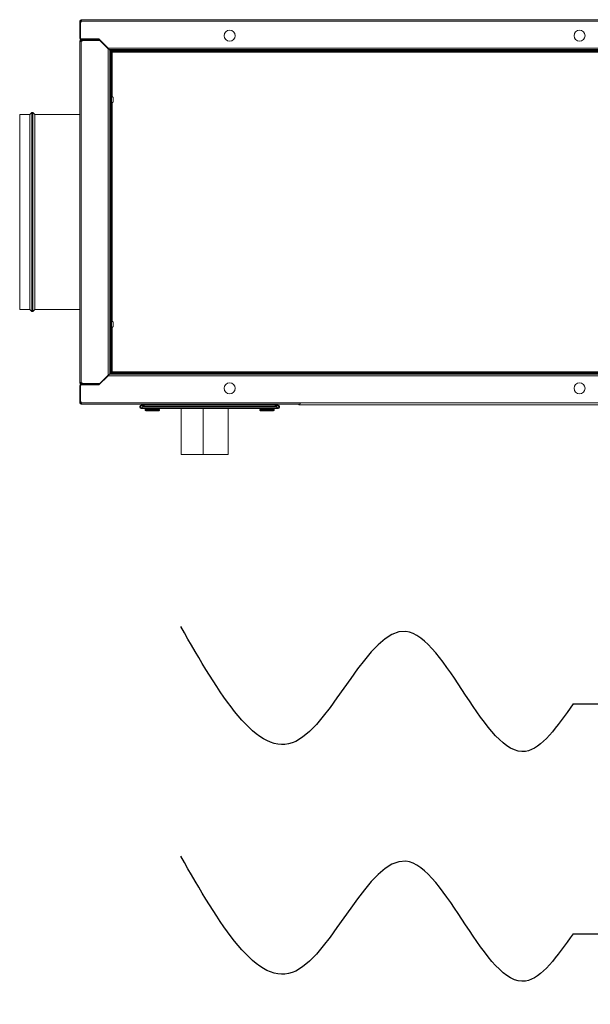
# Model space of a CAD drawing. Header units: millimetres. Extents: x 4946 to 18537, y -10559 to 785.
# Tile 69 of 79: x 8459 to 8517, y -224 to -126. Entities that reach past the tile are written whole.
import ezdxf

# ---------------------------------------------------------------- set-up
doc = ezdxf.new("R2010")
doc.units = ezdxf.units.MM
doc.layers.add('mm_Wentylacja', color=5, linetype='Continuous', lineweight=50)
doc.layers.add('mm_wentylacja_bloki', color=7, linetype='Continuous', lineweight=18)

# ---------------------------------------------------------------- blocks, each defined once
blk = doc.blocks.new('minibox')
at = {"layer": 'mm_wentylacja_bloki', "linetype": 'Continuous', "lineweight": 5}
for p, q in [((18308.7, -37553.61), (18308.7, -37555.33)), ((18308.7, -37553.61), (18308.77, -37553.61)), ((18308.7, -37553.74), (18308.77, -37553.74)), ((18308.77, -37553.61), (18308.77, -37553.74)), ((18308.77, -37553.74), (18308.77, -37555.33)), ((18308.84, -37553.47), (18308.84, -37553.54)), ((18373.56, -37553.47), (18308.84, -37553.47)), ((18308.886, -37553.54), (18308.84, -37553.54)), ((18373.514, -37553.61), (18308.886, -37553.61)), ((18308.7, -37555.33), (18308.77, -37555.33)), ((18308.7, -37555.61), (18308.7, -37589.83)), ((18308.7, -37555.61), (18308.77, -37555.61)), ((18308.84, -37555.47), (18308.84, -37555.4)), ((18308.84, -37555.4), (18310.63, -37555.4)), ((18308.84, -37555.47), (18308.84, -37555.54)), ((18308.84, -37555.47), (18310.642, -37555.47)), ((18308.97, -37555.54), (18308.84, -37555.54)), ((18308.84, -37555.656), (18308.84, -37589.784)), ((18308.97, -37555.47), (18308.97, -37555.54)), ((18310.72, -37555.54), (18308.97, -37555.54)), ((18310.592, -37555.47), (18310.592, -37555.54)), ((18310.63, -37555.4), (18311.56, -37556.33)), ((18310.642, -37555.412), (18310.642, -37555.47)), ((18310.691, -37555.511), (18310.662, -37555.54)), ((18311.56, -37556.38), (18310.691, -37555.511)), ((18310.706, -37555.476), (18310.692, -37555.49)), ((18310.692, -37555.49), (18311.358, -37556.156)), ((18311.372, -37556.142), (18311.358, -37556.156)), ((18370.84, -37556.33), (18311.56, -37556.33)), ((18311.56, -37556.38), (18311.56, -37589.06)), ((18370.7, -37556.47), (18311.7, -37556.47)), ((18311.7, -37556.52), (18311.7, -37588.92)), ((18311.7, -37556.61), (18311.77, -37556.61)), ((18311.7, -37556.683), (18311.77, -37556.683)), ((18311.77, -37556.61), (18311.77, -37556.697)), ((18311.8, -37556.64), (18311.8, -37588.8)), ((18311.8, -37556.64), (18370.6, -37556.64)), ((18311.84, -37556.47), (18311.84, -37556.54)), ((18311.938, -37556.54), (18311.84, -37556.54)), ((18311.87, -37588.87), (18311.87, -37556.57)), ((18370.53, -37556.57), (18311.87, -37556.57)), ((18311.94, -37556.71), (18311.879, -37556.649)), ((18311.89, -37556.47), (18311.89, -37556.54)), ((18311.924, -37556.47), (18311.924, -37556.54)), ((18311.94, -37556.71), (18311.94, -37561.161)), ((18370.46, -37556.71), (18311.94, -37556.71)), ((18312.035, -37561.255), (18311.87, -37561.091)), ((18312.035, -37561.684), (18311.87, -37561.849)), ((18312.035, -37561.684), (18312.035, -37561.255)), ((18311.94, -37561.779), (18311.94, -37583.661)), ((18302.7, -37582.47), (18302.7, -37562.97)), ((18302.7, -37562.97), (18303.7, -37562.97)), ((18303.7, -37562.97), (18303.9, -37562.77)), ((18303.7, -37582.47), (18303.7, -37562.97)), ((18303.9, -37582.67), (18303.9, -37562.77)), ((18303.9, -37562.77), (18304.013, -37562.77)), ((18304.013, -37582.67), (18304.013, -37562.77)), ((18304.013, -37562.77), (18304.213, -37562.97)), ((18304.213, -37582.47), (18304.213, -37562.97)), ((18304.213, -37562.97), (18308.7, -37562.97)), ((18302.7, -37582.47), (18303.7, -37582.47)), ((18303.7, -37582.47), (18303.9, -37582.67)), ((18303.9, -37582.67), (18304.013, -37582.67)), ((18304.013, -37582.67), (18304.213, -37582.47)), ((18304.213, -37582.47), (18308.7, -37582.47)), ((18312.035, -37583.755), (18311.87, -37583.591)), ((18312.035, -37584.184), (18311.87, -37584.349)), ((18311.94, -37584.279), (18311.94, -37588.73)), ((18312.035, -37584.184), (18312.035, -37583.755)), ((18311.56, -37589.11), (18310.63, -37590.04)), ((18310.691, -37589.929), (18311.56, -37589.06)), ((18311.358, -37589.283), (18310.692, -37589.949)), ((18311.372, -37589.298), (18311.358, -37589.283)), ((18311.56, -37589.11), (18370.84, -37589.11)), ((18311.8, -37588.84), (18311.7, -37588.84)), ((18311.7, -37588.97), (18370.7, -37588.97)), ((18311.8, -37588.84), (18311.84, -37588.8)), ((18311.8, -37588.8), (18370.6, -37588.8)), ((18311.87, -37588.83), (18311.83, -37588.87)), ((18311.83, -37588.87), (18311.83, -37588.942)), ((18311.87, -37588.87), (18370.53, -37588.87)), ((18311.94, -37588.73), (18370.46, -37588.73)), ((18308.7, -37589.83), (18308.77, -37589.83)), ((18308.7, -37590.11), (18308.7, -37591.83)), ((18308.7, -37590.11), (18308.77, -37590.11)), ((18308.77, -37590.11), (18308.77, -37591.7)), ((18308.84, -37589.97), (18308.84, -37589.9)), ((18308.84, -37589.9), (18308.97, -37589.9)), ((18308.84, -37589.97), (18308.84, -37590.04)), ((18310.642, -37589.97), (18308.84, -37589.97)), ((18310.63, -37590.04), (18308.84, -37590.04)), ((18308.97, -37589.97), (18308.97, -37589.9)), ((18308.97, -37589.9), (18310.72, -37589.9)), ((18310.592, -37589.97), (18310.592, -37589.9)), ((18310.642, -37590.028), (18310.642, -37589.97)), ((18310.691, -37589.929), (18310.662, -37589.9)), ((18310.706, -37589.964), (18310.692, -37589.949)), ((18308.7, -37591.7), (18308.77, -37591.7)), ((18308.7, -37591.83), (18308.77, -37591.83)), ((18308.77, -37591.7), (18308.77, -37591.83)), ((18308.84, -37591.97), (18308.84, -37591.9)), ((18308.84, -37591.9), (18308.888, -37591.9)), ((18308.84, -37591.97), (18330.652, -37591.97)), ((18308.886, -37591.83), (18373.514, -37591.83)), ((18314.71, -37592.21), (18314.71, -37592.27)), ((18314.78, -37592.21), (18314.71, -37592.21)), ((18314.78, -37592.21), (18314.78, -37592.27)), ((18314.85, -37592.14), (18314.85, -37592.07)), ((18314.85, -37592.07), (18328.55, -37592.07)), ((18315.099, -37592.14), (18314.85, -37592.14)), ((18314.99, -37592.27), (18315.05, -37592.21)), ((18328.35, -37592.21), (18315.05, -37592.21)), ((18315.66, -37592.07), (18315.66, -37591.97)), ((18316.26, -37592.07), (18316.26, -37591.97)), ((18316.9, -37592.07), (18316.9, -37591.97)), ((18316.97, -37592.07), (18316.97, -37591.97)), ((18326.43, -37592.07), (18326.43, -37591.97)), ((18326.5, -37592.07), (18326.5, -37591.97)), ((18327.14, -37592.07), (18327.14, -37591.97)), ((18327.74, -37592.07), (18327.74, -37591.97)), ((18328.301, -37592.14), (18328.55, -37592.14)), ((18328.35, -37592.21), (18328.41, -37592.27)), ((18328.55, -37592.14), (18328.55, -37592.07)), ((18328.62, -37592.21), (18328.62, -37592.27)), ((18328.62, -37592.21), (18328.69, -37592.21)), ((18328.69, -37592.21), (18328.69, -37592.27)), ((18330.63, -37592.04), (18330.7, -37592.04)), ((18330.711, -37592.005), (18330.7, -37592.04)), ((18373.86, -37592.04), (18330.7, -37592.04)), ((18314.71, -37592.27), (18314.78, -37592.27)), ((18314.85, -37592.41), (18314.85, -37592.34)), ((18328.55, -37592.41), (18314.85, -37592.41)), ((18314.97, -37592.285), (18314.97, -37592.27)), ((18314.97, -37592.27), (18314.99, -37592.27)), ((18328.41, -37592.27), (18314.99, -37592.27)), ((18315.235, -37592.55), (18315.235, -37592.49)), ((18315.235, -37592.49), (18316.685, -37592.49)), ((18316.685, -37592.55), (18315.235, -37592.55)), ((18316.605, -37592.63), (18315.315, -37592.63)), ((18316.685, -37592.55), (18316.685, -37592.49)), ((18318.85, -37597), (18318.85, -37592.41)), ((18321.05, -37597), (18321.05, -37592.41)), ((18323.55, -37597), (18323.55, -37592.41)), ((18326.715, -37592.55), (18326.715, -37592.49)), ((18326.715, -37592.49), (18328.165, -37592.49)), ((18328.165, -37592.55), (18326.715, -37592.55)), ((18328.085, -37592.63), (18326.795, -37592.63)), ((18328.165, -37592.55), (18328.165, -37592.49)), ((18328.43, -37592.27), (18328.41, -37592.27)), ((18328.43, -37592.285), (18328.43, -37592.27)), ((18328.55, -37592.41), (18328.55, -37592.34)), ((18328.69, -37592.27), (18328.62, -37592.27)), ((18323.55, -37597), (18318.85, -37597))]:
    blk.add_line(p, q, dxfattribs=at)
for centre in [(18323.7, -37555.07), (18358.7, -37555.07), (18323.7, -37590.37), (18358.7, -37590.37)]:
    blk.add_circle(centre, 0.55, dxfattribs=at)
for centre, radius, start, end in [((18308.84, -37553.61), 0.14, 90, 180), ((18308.84, -37553.61), 0.07, 90, 180), ((18308.723, -37553.581), 0.165, 286.43124, 350.13002), ((18308.516, -37553.568), 0.372, 353.47623, 356.77287), ((18308.549, -37553.567), 0.339, 359.9652, 2.04803), ((18308.518, -37553.567), 0.371, 356.74946, 359.96052), ((18308.84, -37555.33), 0.14, 180, 270), ((18308.84, -37555.61), 0.14, 90, 180), ((18308.795, -37555.38), 0.278, 264.50369, 268.0072), ((18308.84, -37555.61), 0.07, 90, 180), ((18308.798, -37555.324), 0.334, 267.95308, 270.07941), ((18308.798, -37555.294), 0.364, 270.07184, 272.00711), ((18308.797, -37555.281), 0.377, 272.00041, 273.28439), ((18308.797, -37555.283), 0.375, 273.27223, 276.53102), ((18308.812, -37555.493), 0.165, 279.86998, 343.56877), ((18310.592, -37555.61), 0.14, 45, 90), ((18310.642, -37555.54), 0.07, 45, 90), ((18311.329, -37556.836), 0.508, 52.75019, 53.68631), ((18311.84, -37556.61), 0.14, 107.99588, 162.07082), ((18311.726, -37556.381), 0.316, 275.74834, 277.83093), ((18311.722, -37556.351), 0.347, 277.80984, 278.62472), ((18311.84, -37556.61), 0.07, 90, 180), ((18311.717, -37556.317), 0.381, 278.65838, 282.59509), ((18311.94, -37556.71), 0.14, 120.60051, 149.39949), ((18311.773, -37556.532), 0.165, 312.39503, 315.31009), ((18311.558, -37556.487), 0.381, 347.40491, 351.34162), ((18311.622, -37556.496), 0.316, 352.16907, 354.2517), ((18311.592, -37556.492), 0.347, 351.37528, 352.19016), ((18311.329, -37588.604), 0.508, 306.31369, 307.24981), ((18311.63, -37588.84), 0.14, 288.88444, 0), ((18311.83, -37589.04), 0.14, 90, 149.65293), ((18311.94, -37588.73), 0.14, 219.43656, 233.87672), ((18311.94, -37588.73), 0.07, 217.01697, 232.98303), ((18308.84, -37589.83), 0.14, 180, 270), ((18308.84, -37590.11), 0.14, 90, 180), ((18308.795, -37590.06), 0.278, 91.9928, 95.49631), ((18308.84, -37589.83), 0.07, 180, 270), ((18308.798, -37590.116), 0.334, 89.92059, 92.04692), ((18308.798, -37590.145), 0.364, 87.99289, 89.92816), ((18308.797, -37590.158), 0.377, 86.71561, 87.99959), ((18308.797, -37590.157), 0.375, 83.46898, 86.72777), ((18308.812, -37589.947), 0.165, 16.43123, 80.13002), ((18310.592, -37589.83), 0.14, 270, 315), ((18310.642, -37589.9), 0.07, 270, 315), ((18308.84, -37591.83), 0.14, 180, 270), ((18308.723, -37591.858), 0.165, 9.86998, 73.56876), ((18308.84, -37591.83), 0.07, 180, 270), ((18308.516, -37591.872), 0.372, 3.22713, 6.52377), ((18308.518, -37591.872), 0.371, 0.03948, 3.25054), ((18308.549, -37591.872), 0.339, 357.95197, 0.0348), ((18314.85, -37592.21), 0.14, 90, 180), ((18314.85, -37592.21), 0.07, 90, 180), ((18328.55, -37592.21), 0.14, 0, 90), ((18328.55, -37592.21), 0.07, 0, 90), ((18330.77, -37592.04), 0.14, 149.36156, 180), ((18332.012, -37592.431), 1.368, 161.01981, 161.83156), ((18331.509, -37592.258), 0.837, 159.74995, 161.03065), ((18331.227, -37592.154), 0.536, 157.98047, 159.76759), ((18331.056, -37592.085), 0.352, 155.83917, 157.98406), ((18314.85, -37592.27), 0.14, 180, 270), ((18314.85, -37592.27), 0.07, 180, 270), ((18315.315, -37592.49), 0.08, 90, 180), ((18315.315, -37592.55), 0.08, 180, 270), ((18316.605, -37592.49), 0.08, 0, 90), ((18316.605, -37592.55), 0.08, 270, 0), ((18326.795, -37592.49), 0.08, 90, 180), ((18326.795, -37592.55), 0.08, 180, 270), ((18328.085, -37592.49), 0.08, 0, 90), ((18328.085, -37592.55), 0.08, 270, 0), ((18328.55, -37592.27), 0.14, 270, 0), ((18328.55, -37592.27), 0.07, 270, 0)]:
    blk.add_arc(centre, radius, start, end, dxfattribs=at)
for points in [[(18308.866, -37553.48), (18308.86, -37553.473), (18308.849, -37553.47), (18308.84, -37553.47)], [(18308.872, -37553.548), (18308.863, -37553.541), (18308.851, -37553.54), (18308.84, -37553.54)], [(18308.77, -37555.33), (18308.772, -37555.348), (18308.778, -37555.367), (18308.791, -37555.379)], [(18308.791, -37555.379), (18308.803, -37555.392), (18308.822, -37555.398), (18308.84, -37555.4)], [(18311.583, -37556.366), (18311.575, -37556.354), (18311.568, -37556.342), (18311.56, -37556.33)], [(18311.63, -37556.426), (18311.607, -37556.41), (18311.584, -37556.395), (18311.56, -37556.38)], [(18311.607, -37556.4), (18311.599, -37556.389), (18311.591, -37556.377), (18311.583, -37556.366)], [(18311.636, -37556.435), (18311.625, -37556.424), (18311.616, -37556.412), (18311.607, -37556.4)], [(18311.663, -37556.454), (18311.655, -37556.446), (18311.646, -37556.438), (18311.637, -37556.431)], [(18311.7, -37556.47), (18311.686, -37556.47), (18311.672, -37556.464), (18311.66, -37556.456)], [(18311.678, -37556.469), (18311.673, -37556.464), (18311.668, -37556.459), (18311.663, -37556.454)], [(18311.736, -37556.697), (18311.743, -37556.697), (18311.751, -37556.697), (18311.758, -37556.696)], [(18311.937, -37556.528), (18311.937, -37556.52), (18311.938, -37556.513), (18311.938, -37556.505)], [(18311.63, -37589.013), (18311.607, -37589.03), (18311.584, -37589.045), (18311.56, -37589.06)], [(18311.583, -37589.074), (18311.575, -37589.086), (18311.568, -37589.098), (18311.56, -37589.11)], [(18311.607, -37589.04), (18311.599, -37589.051), (18311.591, -37589.063), (18311.583, -37589.074)], [(18311.636, -37589.005), (18311.625, -37589.016), (18311.616, -37589.028), (18311.607, -37589.04)], [(18311.663, -37588.986), (18311.655, -37588.994), (18311.646, -37589.001), (18311.637, -37589.008)], [(18311.7, -37588.97), (18311.686, -37588.97), (18311.672, -37588.976), (18311.66, -37588.984)], [(18311.678, -37588.971), (18311.673, -37588.976), (18311.668, -37588.981), (18311.663, -37588.986)], [(18308.769, -37589.783), (18308.759, -37589.784), (18308.749, -37589.785), (18308.74, -37589.788)], [(18308.774, -37589.805), (18308.771, -37589.812), (18308.77, -37589.821), (18308.77, -37589.83)], [(18308.791, -37590.06), (18308.778, -37590.073), (18308.772, -37590.092), (18308.77, -37590.11)], [(18308.789, -37589.789), (18308.783, -37589.792), (18308.777, -37589.798), (18308.774, -37589.805)], [(18308.84, -37590.04), (18308.822, -37590.042), (18308.803, -37590.048), (18308.791, -37590.06)], [(18308.84, -37591.9), (18308.851, -37591.9), (18308.863, -37591.898), (18308.872, -37591.892)], [(18308.872, -37591.892), (18308.88, -37591.886), (18308.885, -37591.876), (18308.887, -37591.867)], [(18314.942, -37592.341), (18314.935, -37592.351), (18314.928, -37592.36), (18314.92, -37592.369)], [(18314.99, -37592.27), (18314.975, -37592.294), (18314.959, -37592.318), (18314.942, -37592.341)], [(18328.41, -37592.27), (18328.425, -37592.294), (18328.441, -37592.318), (18328.458, -37592.341)], [(18328.458, -37592.341), (18328.465, -37592.351), (18328.472, -37592.36), (18328.48, -37592.369)]]:
    blk.add_open_spline(points, degree=3, dxfattribs=at)
for points, knots in [([(18308.887, -37553.538), (18308.886, -37553.532), (18308.884, -37553.512), (18308.877, -37553.49), (18308.866, -37553.48)], [0, 0, 0, 0, 0.307899, 1, 1, 1, 1]), ([(18308.888, -37553.555), (18308.888, -37553.553), (18308.888, -37553.547), (18308.887, -37553.541), (18308.887, -37553.538)], [0, 0, 0, 0, 0.508658, 1, 1, 1, 1]), ([(18308.7, -37555.61), (18308.7, -37555.622), (18308.718, -37555.652), (18308.751, -37555.655), (18308.769, -37555.657)], [0, 0, 0, 0, 0.404169, 1, 1, 1, 1]), ([(18308.77, -37555.61), (18308.77, -37555.621), (18308.774, -37555.647), (18308.8, -37555.657), (18308.812, -37555.658)], [0, 0, 0, 0, 0.480543, 1, 1, 1, 1]), ([(18311.7, -37556.52), (18311.7, -37556.506), (18311.693, -37556.488), (18311.681, -37556.473), (18311.678, -37556.469)], [0, 0, 0, 0, 0.716311, 1, 1, 1, 1]), ([(18311.7, -37556.683), (18311.7, -37556.685), (18311.706, -37556.699), (18311.724, -37556.697), (18311.736, -37556.697)], [0, 0, 0, 0, 0.163679, 1, 1, 1, 1]), ([(18311.77, -37556.683), (18311.77, -37556.685), (18311.771, -37556.689), (18311.774, -37556.693), (18311.775, -37556.694)], [0, 0, 0, 0, 0.520246, 1, 1, 1, 1]), ([(18311.94, -37556.71), (18311.934, -37556.701), (18311.917, -37556.674), (18311.893, -37556.64), (18311.87, -37556.64)], [0, 0, 0, 0, 0.319994, 1, 1, 1, 1]), ([(18311.94, -37556.71), (18311.931, -37556.704), (18311.905, -37556.687), (18311.87, -37556.662), (18311.87, -37556.64)], [0, 0, 0, 0, 0.319994, 1, 1, 1, 1]), ([(18311.934, -37556.544), (18311.933, -37556.543), (18311.93, -37556.54), (18311.926, -37556.54), (18311.924, -37556.54)], [0, 0, 0, 0, 0.476273, 1, 1, 1, 1]), ([(18311.938, -37556.505), (18311.938, -37556.504), (18311.938, -37556.501), (18311.938, -37556.498), (18311.938, -37556.497)], [0, 0, 0, 0, 0.515426, 1, 1, 1, 1]), ([(18311.7, -37588.92), (18311.7, -37588.933), (18311.693, -37588.952), (18311.681, -37588.967), (18311.678, -37588.971)], [0, 0, 0, 0, 0.716311, 1, 1, 1, 1]), ([(18311.94, -37588.73), (18311.934, -37588.739), (18311.917, -37588.765), (18311.893, -37588.8), (18311.87, -37588.8)], [0, 0, 0, 0, 0.319994, 1, 1, 1, 1]), ([(18311.94, -37588.73), (18311.931, -37588.736), (18311.905, -37588.753), (18311.87, -37588.777), (18311.87, -37588.8)], [0, 0, 0, 0, 0.319994, 1, 1, 1, 1]), ([(18308.74, -37589.788), (18308.729, -37589.791), (18308.708, -37589.799), (18308.7, -37589.821), (18308.7, -37589.83)], [0, 0, 0, 0, 0.550428, 1, 1, 1, 1]), ([(18308.84, -37591.97), (18308.852, -37591.97), (18308.883, -37591.952), (18308.885, -37591.919), (18308.887, -37591.901)], [0, 0, 0, 0, 0.404004, 1, 1, 1, 1]), ([(18308.887, -37591.901), (18308.887, -37591.899), (18308.888, -37591.893), (18308.888, -37591.887), (18308.888, -37591.884)], [0, 0, 0, 0, 0.491342, 1, 1, 1, 1]), ([(18315.05, -37592.21), (18315.073, -37592.176), (18315.107, -37592.119), (18315.167, -37592.07), (18315.195, -37592.07)], [0, 0, 0, 0, 0.59569, 1, 1, 1, 1]), ([(18328.205, -37592.07), (18328.233, -37592.07), (18328.294, -37592.119), (18328.328, -37592.176), (18328.35, -37592.21)], [0, 0, 0, 0, 0.40431, 1, 1, 1, 1]), ([(18330.77, -37591.9), (18330.767, -37591.9), (18330.749, -37591.907), (18330.741, -37591.927), (18330.735, -37591.941)], [0, 0, 0, 0, 0.164708, 1, 1, 1, 1]), ([(18314.99, -37592.27), (18314.979, -37592.279), (18314.938, -37592.311), (18314.888, -37592.34), (18314.85, -37592.34)], [0, 0, 0, 0, 0.279629, 1, 1, 1, 1]), ([(18314.92, -37592.369), (18314.915, -37592.375), (18314.896, -37592.394), (18314.869, -37592.41), (18314.85, -37592.41)], [0, 0, 0, 0, 0.300097, 1, 1, 1, 1]), ([(18328.55, -37592.34), (18328.538, -37592.34), (18328.485, -37592.331), (18328.442, -37592.295), (18328.41, -37592.27)], [0, 0, 0, 0, 0.223053, 1, 1, 1, 1]), ([(18328.48, -37592.369), (18328.486, -37592.375), (18328.504, -37592.394), (18328.531, -37592.41), (18328.55, -37592.41)], [0, 0, 0, 0, 0.300097, 1, 1, 1, 1])]:
    blk.add_open_spline(points, degree=3, knots=knots, dxfattribs=at)
blk = doc.blocks.new('podciecie')
at = {"layer": 'mm_Wentylacja', "color": 142, "lineweight": 30}
for p, q in [((23288, -37575.5), (23288, -37590.5)), ((23288, -37590.5), (23280.929, -37583.429)), ((23288, -37590.5), (23295.071, -37583.429))]:
    blk.add_line(p, q, dxfattribs=at)
blk.add_spline([(23288, -37575.5), (23283.25, -37570.75), (23295.25, -37558.75), (23284.25, -37547.75), (23295.75, -37536.25)], degree=3, dxfattribs=at)

msp = doc.modelspace()

# ---------------------------------------------------------------- block references
at = {"layer": 'mm_Wentylacja', "color": 2, "lineweight": 30}
msp.add_blockref('minibox', (-9843.27, 37427.831), dxfattribs=at)
at = {"layer": 'mm_Wentylacja', "color": 2, "lineweight": 30, "rotation": 90}
for p in [(-29060.709, -23482.142), (-29060.709, -23505.142)]:
    msp.add_blockref('podciecie', p, dxfattribs=at)

doc.saveas('drawing.dxf')
